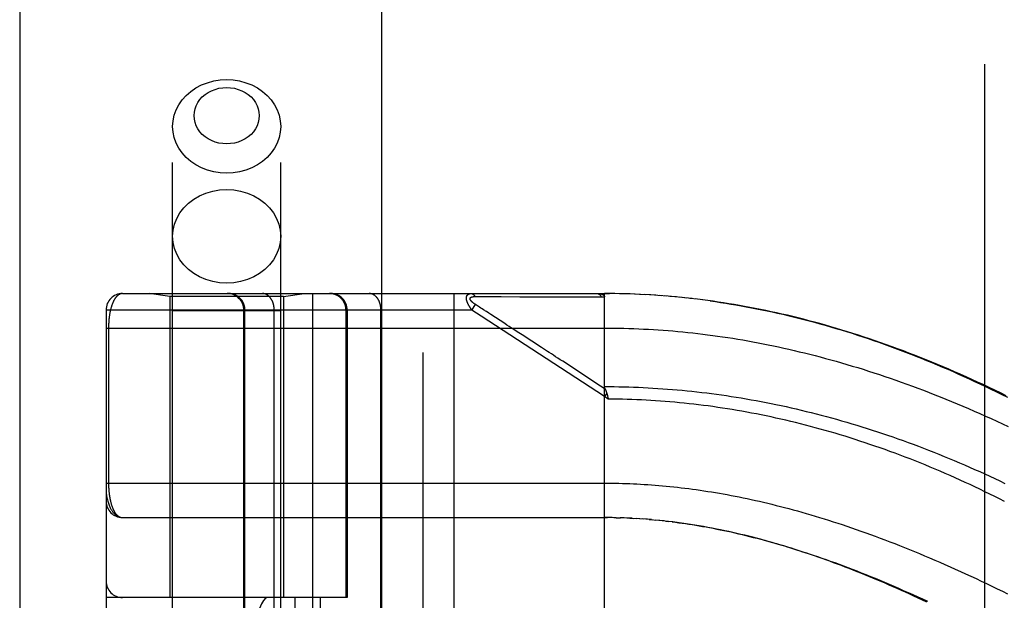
# Model space of a CAD drawing. Header units: inches. Extents: x 0 to 189, y 0 to 122.
# Tile 48 of 226: x 37.95 to 39.74, y 40.79 to 41.84. Entities that reach past the tile are written whole.
import ezdxf

# ---------------------------------------------------------------- set-up
doc = ezdxf.new("R2010")
doc.units = ezdxf.units.IN
doc.header["$LTSCALE"] = 10.388889
doc.header["$MEASUREMENT"] = 0
doc.linetypes.add('HIDDEN', pattern=[0.2, 0.1, -0.1])
doc.layers.get('0').update_dxf_attribs({"linetype": 'CONTINUOUS'})
doc.layers.add('DEFAULT_2', color=8, linetype='HIDDEN')
doc.layers.add('LEFTHAND_DOOR_ASSEMBLY', color=7, linetype='CONTINUOUS')

msp = doc.modelspace()

# ---------------------------------------------------------------- linework, layer by layer
at = {"color": 3, "linetype": 'Continuous'}
msp.add_line((37.954, 87.7542), (37.954, 35.2245), dxfattribs=at)
at = {"layer": 'DEFAULT_2', "color": 8, "linetype": 'HIDDEN'}
msp.add_line((39.704, 36.5685), (39.704, 81.6725), dxfattribs=at)
at = {"layer": 'LEFTHAND_DOOR_ASSEMBLY', "color": 3, "linetype": 'Continuous'}
msp.add_line((38.6098, 82.7955), (38.6098, 35.4455), dxfattribs=at)
at = {"layer": 'LEFTHAND_DOOR_ASSEMBLY', "color": 8, "linetype": 'HIDDEN'}
for p, q in [((38.6848, 82.7955), (38.6848, 35.4455)), ((38.2313, 38.4675), (38.2313, 41.6499)), ((38.4273, 38.4675), (38.4273, 41.6499)), ((38.1405, 41.3468), (39.0143, 41.3468)), ((38.2263, 41.3415), (38.1888, 41.3468)), ((38.4323, 41.3415), (38.4698, 41.3468)), ((38.4855, 38.6443), (38.4855, 41.3468)), ((38.742, 38.6443), (38.742, 41.3468)), ((39.0143, 40.682), (39.0143, 41.3468)), ((39.0235, 41.3467), (39.0143, 41.3468)), ((39.0143, 41.3468), (39.0233, 41.3467)), ((39.0328, 41.3466), (39.0233, 41.3467)), ((38.2263, 41.3415), (38.2263, 40.7955)), ((38.4323, 41.3415), (38.2263, 41.3415)), ((38.4323, 41.3415), (38.4323, 40.7955)), ((38.7794, 41.3413), (38.7841, 41.3413)), ((38.7841, 41.3413), (38.79, 41.3412)), ((38.79, 41.3412), (38.8219, 41.3412)), ((38.8219, 41.3412), (38.8271, 41.3412)), ((38.8271, 41.3412), (38.8607, 41.3411)), ((38.8607, 41.3411), (38.8659, 41.3411)), ((38.8659, 41.3411), (38.8713, 41.3411)), ((39.0422, 41.3465), (39.0324, 41.3466)), ((39.0515, 41.3463), (39.0415, 41.3465)), ((39.0608, 41.346), (39.0506, 41.3463)), ((39.0702, 41.3456), (39.0597, 41.346)), ((39.0795, 41.3452), (39.0688, 41.3457)), ((39.0888, 41.3447), (39.0779, 41.3453)), ((39.0982, 41.3442), (39.087, 41.3448)), ((39.1076, 41.3436), (39.0961, 41.3443)), ((39.1169, 41.3429), (39.1052, 41.3438)), ((39.1263, 41.3422), (39.1144, 41.3431)), ((39.1357, 41.3414), (39.1235, 41.3424)), ((39.1451, 41.3406), (39.1326, 41.3417)), ((39.1545, 41.3397), (39.1418, 41.3409)), ((39.1639, 41.3387), (39.151, 41.34)), ((39.1733, 41.3376), (39.1601, 41.3391)), ((39.1828, 41.3365), (39.1693, 41.3381)), ((39.1922, 41.3353), (39.1785, 41.337)), ((39.2017, 41.3341), (39.1878, 41.3359)), ((38.1105, 41.3168), (38.1105, 38.6743)), ((38.774, 41.3168), (38.1105, 41.3168)), ((38.4273, 41.3155), (38.2313, 41.3155)), ((38.3604, 38.6743), (38.3604, 41.3168)), ((38.3624, 38.6743), (38.3624, 41.3168)), ((38.4155, 38.6743), (38.4155, 41.3168)), ((38.5457, 40.7955), (38.5457, 41.3168)), ((38.548, 41.3168), (38.548, 40.7955)), ((38.609, 38.6743), (38.609, 41.3168)), ((38.774, 41.3168), (38.7805, 41.3268)), ((38.7906, 41.3059), (38.774, 41.3168)), ((38.7878, 41.3221), (38.7805, 41.3268)), ((38.7902, 41.3205), (38.7878, 41.3221)), ((38.7926, 41.3189), (38.7902, 41.3205)), ((38.795, 41.3174), (38.7926, 41.3189)), ((38.8048, 41.311), (38.8002, 41.314)), ((38.8084, 41.3087), (38.8048, 41.311)), ((39.0143, 41.16), (38.7906, 41.3059)), ((38.8336, 41.2923), (38.8084, 41.3087)), ((38.1105, 41.2843), (39.0143, 41.2843)), ((38.1151, 41.2843), (38.1151, 41.0022)), ((38.8375, 41.2897), (38.8336, 41.2923)), ((38.8999, 41.249), (38.8651, 41.2717)), ((39.0073, 41.1791), (38.9385, 41.2239)), ((39.0155, 41.1737), (39.0073, 41.1791)), ((39.0184, 41.1664), (39.0143, 41.16)), ((39.0212, 41.1555), (39.0143, 41.16)), ((39.0195, 41.1623), (39.0198, 41.161)), ((39.0198, 41.161), (39.0201, 41.1598)), ((39.0201, 41.1598), (39.0204, 41.1586)), ((38.1405, 40.9405), (39.02, 40.9405)), ((39.0214, 40.9405), (39.0143, 40.9405)), ((39.0285, 40.9404), (39.02, 40.9405)), ((39.0357, 40.9403), (39.0258, 40.9404)), ((39.0315, 40.9404), (39.0373, 40.9402)), ((39.0357, 40.9403), (39.0431, 40.9401)), ((39.0501, 40.9398), (39.0429, 40.9401)), ((39.0573, 40.9396), (39.0488, 40.9399)), ((39.0644, 40.9392), (39.0546, 40.9397)), ((39.0604, 40.9394), (39.0662, 40.9391)), ((39.0644, 40.9392), (39.072, 40.9388)), ((39.0785, 40.9384), (39.0715, 40.9388)), ((39.0855, 40.9379), (39.0778, 40.9384)), ((39.0926, 40.9374), (39.0837, 40.938)), ((39.0997, 40.9368), (39.0895, 40.9376)), ((39.0954, 40.9371), (39.1013, 40.9366)), ((39.0997, 40.9368), (39.1072, 40.9361)), ((39.1145, 40.9354), (39.107, 40.9361)), ((39.1223, 40.9346), (39.1131, 40.9355)), ((39.125, 40.9343), (39.131, 40.9336)), ((38.548, 40.7955), (38.1105, 40.7955)), ((38.1405, 39.1955), (38.1405, 40.7955)), ((38.453, 40.7955), (38.453, 39.1955)), ((38.4989, 40.7955), (38.4989, 39.1955))]:
    msp.add_line(p, q, dxfattribs=at)
for points in [[(38.2313, 41.6499), (38.232, 41.6601), (38.2341, 41.6702), (38.2376, 41.68), (38.2425, 41.6893), (38.2486, 41.6981), (38.2559, 41.7061), (38.2643, 41.7134), (38.2736, 41.7197), (38.2837, 41.725), (38.2945, 41.7292), (38.3058, 41.7323), (38.3174, 41.7341), (38.3293, 41.7347)], [(38.3293, 41.7347), (38.3411, 41.7341), (38.3527, 41.7323), (38.364, 41.7292), (38.3748, 41.725), (38.3849, 41.7197), (38.3942, 41.7134), (38.4026, 41.7061), (38.4099, 41.6981), (38.416, 41.6893), (38.4209, 41.68), (38.4244, 41.6702), (38.4265, 41.6601), (38.4273, 41.6499)], [(38.3293, 41.6183), (38.3221, 41.6187), (38.3151, 41.6198), (38.3083, 41.6216), (38.3018, 41.6241), (38.2957, 41.6273), (38.2901, 41.6311), (38.2851, 41.6355), (38.2807, 41.6403), (38.277, 41.6456), (38.2741, 41.6512), (38.272, 41.6571), (38.2707, 41.6632), (38.2703, 41.6694), (38.2707, 41.6755), (38.272, 41.6816), (38.2741, 41.6875), (38.277, 41.6931), (38.2807, 41.6984), (38.2851, 41.7033), (38.2901, 41.7076), (38.2958, 41.7114), (38.3018, 41.7146), (38.3083, 41.7171), (38.3151, 41.719), (38.3221, 41.7201), (38.3293, 41.7205)], [(38.3293, 41.7205), (38.3364, 41.7201), (38.3434, 41.719), (38.3502, 41.7171), (38.3567, 41.7146), (38.3628, 41.7114), (38.3684, 41.7076), (38.3734, 41.7033), (38.3778, 41.6984), (38.3815, 41.6931), (38.3844, 41.6875), (38.3865, 41.6816), (38.3878, 41.6755), (38.3882, 41.6694), (38.3878, 41.6632), (38.3865, 41.6571), (38.3844, 41.6512), (38.3815, 41.6456), (38.3778, 41.6403), (38.3734, 41.6355), (38.3684, 41.6311), (38.3628, 41.6273), (38.3567, 41.6241), (38.3502, 41.6216), (38.3434, 41.6198), (38.3364, 41.6187), (38.3293, 41.6183)], [(38.3293, 41.565), (38.3174, 41.5656), (38.3058, 41.5675), (38.2945, 41.5705), (38.2837, 41.5747), (38.2736, 41.58), (38.2643, 41.5863), (38.2559, 41.5936), (38.2486, 41.6017), (38.2425, 41.6104), (38.2376, 41.6198), (38.2341, 41.6296), (38.232, 41.6396), (38.2313, 41.6499)], [(38.4273, 41.6499), (38.4265, 41.6396), (38.4244, 41.6296), (38.4209, 41.6198), (38.416, 41.6104), (38.4099, 41.6017), (38.4026, 41.5936), (38.3942, 41.5863), (38.3849, 41.58), (38.3748, 41.5747), (38.364, 41.5705), (38.3527, 41.5675), (38.3411, 41.5656), (38.3293, 41.565)], [(38.2313, 41.4506), (38.2321, 41.4617), (38.2346, 41.4726), (38.2387, 41.4831), (38.2444, 41.4931), (38.2515, 41.5023), (38.26, 41.5106), (38.2696, 41.518), (38.2803, 41.5241), (38.2917, 41.529), (38.3039, 41.5326), (38.3165, 41.5348), (38.3293, 41.5355)], [(38.3293, 41.5355), (38.342, 41.5348), (38.3546, 41.5326), (38.3668, 41.529), (38.3783, 41.5241), (38.3889, 41.518), (38.3985, 41.5106), (38.407, 41.5023), (38.4141, 41.4931), (38.4198, 41.4831), (38.4239, 41.4726), (38.4264, 41.4617), (38.4273, 41.4506)], [(38.3293, 41.3657), (38.3165, 41.3665), (38.3039, 41.3686), (38.2917, 41.3722), (38.2803, 41.3771), (38.2696, 41.3833), (38.26, 41.3906), (38.2515, 41.399), (38.2444, 41.4082), (38.2387, 41.4181), (38.2346, 41.4287), (38.2321, 41.4395), (38.2313, 41.4506)], [(38.4273, 41.4506), (38.4264, 41.4395), (38.4239, 41.4287), (38.4198, 41.4181), (38.4141, 41.4082), (38.407, 41.399), (38.3985, 41.3906), (38.3889, 41.3833), (38.3783, 41.3771), (38.3668, 41.3722), (38.3546, 41.3686), (38.342, 41.3665), (38.3293, 41.3657)], [(38.1405, 41.3468), (38.1399, 41.3467), (38.1393, 41.3467), (38.1387, 41.3466), (38.1381, 41.3465), (38.1375, 41.3464), (38.137, 41.3462), (38.1364, 41.346), (38.1359, 41.3458), (38.1353, 41.3456), (38.1348, 41.3453), (38.1342, 41.3451), (38.1337, 41.3448), (38.1332, 41.3444), (38.1327, 41.3441), (38.1322, 41.3437), (38.1317, 41.3433), (38.1312, 41.3429), (38.1308, 41.3425), (38.1303, 41.342), (38.1298, 41.3415), (38.1294, 41.3411), (38.1289, 41.3405), (38.1285, 41.34), (38.1281, 41.3395), (38.1277, 41.3389), (38.1273, 41.3384), (38.1269, 41.3378), (38.1265, 41.3372), (38.1261, 41.3366), (38.1257, 41.3359), (38.1253, 41.3353), (38.125, 41.3346), (38.1246, 41.334), (38.1243, 41.3333), (38.1239, 41.3326), (38.1236, 41.3319), (38.1233, 41.3312), (38.123, 41.3305), (38.1226, 41.3298), (38.1223, 41.329), (38.1221, 41.3283), (38.1218, 41.3275), (38.1215, 41.3268), (38.1212, 41.326), (38.1209, 41.3252), (38.1207, 41.3245), (38.1204, 41.3237), (38.1202, 41.3229), (38.1199, 41.3221), (38.1197, 41.3213), (38.1195, 41.3205), (38.1193, 41.3196), (38.1191, 41.3188), (38.1188, 41.318), (38.1186, 41.3172), (38.1185, 41.3163), (38.1183, 41.3155), (38.1181, 41.3146), (38.1179, 41.3138), (38.1177, 41.3129), (38.1176, 41.3121), (38.1174, 41.3112), (38.1173, 41.3104), (38.1171, 41.3095), (38.117, 41.3087), (38.1168, 41.3078), (38.1167, 41.3069), (38.1166, 41.3061), (38.1165, 41.3052), (38.1163, 41.3043), (38.1162, 41.3035), (38.1161, 41.3026), (38.116, 41.3017), (38.1159, 41.3009), (38.1159, 41.3), (38.1158, 41.2992), (38.1157, 41.2984), (38.1156, 41.2975), (38.1156, 41.2967), (38.1155, 41.2958), (38.1155, 41.295), (38.1154, 41.2942), (38.1154, 41.2933), (38.1153, 41.2925), (38.1153, 41.2917), (38.1152, 41.2909), (38.1152, 41.29), (38.1152, 41.2892), (38.1152, 41.2884), (38.1151, 41.2876), (38.1151, 41.2867), (38.1151, 41.2859), (38.1151, 41.2851), (38.1151, 41.2843)], [(38.3624, 41.3168), (38.3624, 41.3174), (38.3624, 41.3181), (38.3624, 41.3187), (38.3623, 41.3194), (38.3623, 41.32), (38.3622, 41.3207), (38.3621, 41.3213), (38.362, 41.322), (38.3619, 41.3226), (38.3617, 41.3233), (38.3616, 41.3239), (38.3614, 41.3245), (38.3613, 41.3252), (38.3611, 41.3258), (38.3609, 41.3264), (38.3606, 41.327), (38.3604, 41.3276), (38.3602, 41.3282), (38.3599, 41.3288), (38.3597, 41.3294), (38.3594, 41.33), (38.3591, 41.3306), (38.3588, 41.3312), (38.3585, 41.3318), (38.3581, 41.3323), (38.3578, 41.3329), (38.3574, 41.3334), (38.3571, 41.334), (38.3567, 41.3345), (38.3563, 41.335), (38.3559, 41.3355), (38.3555, 41.336), (38.3551, 41.3365), (38.3546, 41.337), (38.3542, 41.3375), (38.3537, 41.338), (38.3533, 41.3384), (38.3528, 41.3389), (38.3523, 41.3393), (38.3518, 41.3397), (38.3513, 41.3402), (38.3508, 41.3406), (38.3503, 41.341), (38.3498, 41.3413), (38.3492, 41.3417), (38.3487, 41.3421), (38.3482, 41.3424), (38.3476, 41.3427), (38.347, 41.3431), (38.3465, 41.3434), (38.3459, 41.3437), (38.3453, 41.3439), (38.3447, 41.3442), (38.3441, 41.3445), (38.3435, 41.3447), (38.3429, 41.3449), (38.3423, 41.3452), (38.3417, 41.3454), (38.3411, 41.3456), (38.3404, 41.3457), (38.3398, 41.3459), (38.3392, 41.346), (38.3385, 41.3462), (38.3379, 41.3463), (38.3373, 41.3464), (38.3366, 41.3465), (38.336, 41.3466), (38.3353, 41.3466), (38.3347, 41.3467), (38.3341, 41.3467), (38.3334, 41.3468), (38.3328, 41.3468)], [(38.4155, 41.3168), (38.4155, 41.3174), (38.4155, 41.3181), (38.4155, 41.3187), (38.4154, 41.3194), (38.4154, 41.32), (38.4153, 41.3207), (38.4153, 41.3213), (38.4152, 41.322), (38.4151, 41.3226), (38.415, 41.3233), (38.4149, 41.3239), (38.4148, 41.3245), (38.4147, 41.3252), (38.4145, 41.3258), (38.4144, 41.3264), (38.4142, 41.327), (38.4141, 41.3276), (38.4139, 41.3282), (38.4137, 41.3288), (38.4135, 41.3294), (38.4133, 41.33), (38.4131, 41.3306), (38.4129, 41.3312), (38.4127, 41.3318), (38.4124, 41.3323), (38.4122, 41.3329), (38.4119, 41.3334), (38.4117, 41.334), (38.4114, 41.3345), (38.4111, 41.335), (38.4108, 41.3355), (38.4105, 41.336), (38.4102, 41.3365), (38.4099, 41.337), (38.4096, 41.3375), (38.4093, 41.338), (38.409, 41.3384), (38.4086, 41.3389), (38.4083, 41.3393), (38.4079, 41.3397), (38.4076, 41.3402), (38.4072, 41.3406), (38.4068, 41.341), (38.4065, 41.3413), (38.4061, 41.3417), (38.4057, 41.3421), (38.4053, 41.3424), (38.4049, 41.3427), (38.4045, 41.3431), (38.4041, 41.3434), (38.4037, 41.3437), (38.4033, 41.3439), (38.4028, 41.3442), (38.4024, 41.3445), (38.402, 41.3447), (38.4015, 41.3449), (38.4011, 41.3452), (38.4007, 41.3454), (38.4002, 41.3456), (38.3998, 41.3457), (38.3993, 41.3459), (38.3989, 41.346), (38.3984, 41.3462), (38.398, 41.3463), (38.3975, 41.3464), (38.3971, 41.3465), (38.3966, 41.3466), (38.3961, 41.3466), (38.3957, 41.3467), (38.3952, 41.3467), (38.3948, 41.3468), (38.3943, 41.3468)], [(38.5457, 41.3168), (38.5457, 41.3174), (38.5456, 41.3181), (38.5456, 41.3187), (38.5456, 41.3194), (38.5455, 41.32), (38.5454, 41.3207), (38.5453, 41.3213), (38.5452, 41.322), (38.5451, 41.3226), (38.545, 41.3233), (38.5448, 41.3239), (38.5447, 41.3245), (38.5445, 41.3252), (38.5443, 41.3258), (38.5441, 41.3264), (38.5439, 41.327), (38.5437, 41.3276), (38.5434, 41.3282), (38.5432, 41.3288), (38.5429, 41.3294), (38.5426, 41.33), (38.5423, 41.3306), (38.542, 41.3312), (38.5417, 41.3318), (38.5414, 41.3323), (38.541, 41.3329), (38.5407, 41.3334), (38.5403, 41.334), (38.5399, 41.3345), (38.5395, 41.335), (38.5391, 41.3355), (38.5387, 41.336), (38.5383, 41.3365), (38.5379, 41.337), (38.5374, 41.3375), (38.537, 41.338), (38.5365, 41.3384), (38.536, 41.3389), (38.5356, 41.3393), (38.5351, 41.3397), (38.5346, 41.3402), (38.5341, 41.3406), (38.5335, 41.341), (38.533, 41.3413), (38.5325, 41.3417), (38.5319, 41.3421), (38.5314, 41.3424), (38.5308, 41.3427), (38.5303, 41.3431), (38.5297, 41.3434), (38.5291, 41.3437), (38.5285, 41.3439), (38.5279, 41.3442), (38.5274, 41.3445), (38.5268, 41.3447), (38.5261, 41.3449), (38.5255, 41.3452), (38.5249, 41.3454), (38.5243, 41.3456), (38.5237, 41.3457), (38.523, 41.3459), (38.5224, 41.346), (38.5218, 41.3462), (38.5211, 41.3463), (38.5205, 41.3464), (38.5199, 41.3465), (38.5192, 41.3466), (38.5186, 41.3466), (38.5179, 41.3467), (38.5173, 41.3467), (38.5166, 41.3468), (38.516, 41.3468)], [(38.609, 41.3168), (38.609, 41.3174), (38.609, 41.3181), (38.609, 41.3187), (38.609, 41.3194), (38.6089, 41.32), (38.6089, 41.3207), (38.6088, 41.3213), (38.6087, 41.322), (38.6086, 41.3226), (38.6085, 41.3233), (38.6084, 41.3239), (38.6083, 41.3245), (38.6082, 41.3252), (38.6081, 41.3258), (38.6079, 41.3264), (38.6078, 41.327), (38.6076, 41.3276), (38.6074, 41.3282), (38.6072, 41.3288), (38.6071, 41.3294), (38.6069, 41.33), (38.6066, 41.3306), (38.6064, 41.3312), (38.6062, 41.3318), (38.606, 41.3323), (38.6057, 41.3329), (38.6055, 41.3334), (38.6052, 41.334), (38.6049, 41.3345), (38.6047, 41.335), (38.6044, 41.3355), (38.6041, 41.336), (38.6038, 41.3365), (38.6035, 41.337), (38.6031, 41.3375), (38.6028, 41.338), (38.6025, 41.3384), (38.6022, 41.3389), (38.6018, 41.3393), (38.6015, 41.3397), (38.6011, 41.3402), (38.6007, 41.3406), (38.6004, 41.341), (38.6, 41.3413), (38.5996, 41.3417), (38.5992, 41.3421), (38.5988, 41.3424), (38.5984, 41.3427), (38.598, 41.3431), (38.5976, 41.3434), (38.5972, 41.3437), (38.5968, 41.3439), (38.5964, 41.3442), (38.5959, 41.3445), (38.5955, 41.3447), (38.5951, 41.3449), (38.5946, 41.3452), (38.5942, 41.3454), (38.5938, 41.3456), (38.5933, 41.3457), (38.5929, 41.3459), (38.5924, 41.346), (38.592, 41.3462), (38.5915, 41.3463), (38.5911, 41.3464), (38.5906, 41.3465), (38.5901, 41.3466), (38.5897, 41.3466), (38.5892, 41.3467), (38.5888, 41.3467), (38.5883, 41.3468), (38.5878, 41.3468)], [(38.774, 41.3168), (38.7735, 41.3174), (38.773, 41.318), (38.7726, 41.3187), (38.7721, 41.3193), (38.7717, 41.3199), (38.7713, 41.3204), (38.7709, 41.321), (38.7706, 41.3216), (38.7702, 41.3221), (38.7699, 41.3226), (38.7696, 41.3231), (38.7693, 41.3236), (38.769, 41.3241), (38.7687, 41.3246), (38.7684, 41.3251), (38.7682, 41.3255), (38.7679, 41.326), (38.7677, 41.3264), (38.7675, 41.3269), (38.7673, 41.3273), (38.767, 41.3277), (38.7668, 41.3281), (38.7667, 41.3285), (38.7665, 41.3289), (38.7663, 41.3293), (38.7661, 41.3297), (38.766, 41.3301), (38.7658, 41.3305), (38.7657, 41.3309), (38.7655, 41.3312), (38.7654, 41.3316), (38.7653, 41.3319), (38.7652, 41.3323), (38.7651, 41.3326), (38.7649, 41.333), (38.7648, 41.3333), (38.7648, 41.3336), (38.7647, 41.334), (38.7646, 41.3343), (38.7645, 41.3346), (38.7644, 41.3349), (38.7644, 41.3352), (38.7643, 41.3355), (38.7643, 41.3358), (38.7642, 41.3361), (38.7642, 41.3364), (38.7641, 41.3367), (38.7641, 41.337), (38.7641, 41.3373), (38.764, 41.3376), (38.764, 41.3378), (38.764, 41.3381), (38.764, 41.3384), (38.764, 41.3386), (38.764, 41.3389), (38.764, 41.3392), (38.764, 41.3394), (38.7641, 41.3397), (38.7641, 41.3399), (38.7641, 41.3401), (38.7642, 41.3404), (38.7642, 41.3406), (38.7643, 41.3408), (38.7643, 41.3411), (38.7644, 41.3413), (38.7644, 41.3415), (38.7645, 41.3417), (38.7646, 41.342), (38.7647, 41.3422), (38.7647, 41.3424), (38.7648, 41.3426), (38.7649, 41.3428), (38.765, 41.343), (38.7651, 41.3432), (38.7653, 41.3433), (38.7654, 41.3435), (38.7655, 41.3437), (38.7656, 41.3439), (38.7658, 41.3441), (38.7659, 41.3442), (38.7661, 41.3444), (38.7663, 41.3446), (38.7664, 41.3447), (38.7666, 41.3449), (38.7668, 41.345), (38.767, 41.3452), (38.7672, 41.3453), (38.7674, 41.3455), (38.7677, 41.3456), (38.7679, 41.3457), (38.7682, 41.3459), (38.7684, 41.346), (38.7687, 41.3461), (38.769, 41.3462), (38.7693, 41.3463), (38.7696, 41.3464), (38.7699, 41.3465), (38.7703, 41.3465), (38.7707, 41.3466), (38.7711, 41.3467), (38.7715, 41.3467), (38.7719, 41.3467), (38.7723, 41.3468), (38.7728, 41.3468)], [(38.7728, 41.3468), (38.773, 41.3468), (38.7732, 41.3467), (38.7734, 41.3467), (38.7737, 41.3467), (38.7739, 41.3466), (38.7741, 41.3466), (38.7743, 41.3465), (38.7745, 41.3464), (38.7748, 41.3464), (38.775, 41.3463), (38.7752, 41.3462), (38.7754, 41.346), (38.7756, 41.3459), (38.7758, 41.3458), (38.776, 41.3456), (38.7762, 41.3455), (38.7764, 41.3453), (38.7766, 41.3452), (38.7768, 41.345), (38.777, 41.3448), (38.7772, 41.3446), (38.7774, 41.3444), (38.7776, 41.3442), (38.7778, 41.3439), (38.7779, 41.3437), (38.7781, 41.3435), (38.7783, 41.3432), (38.7785, 41.343), (38.7786, 41.3427), (38.7788, 41.3424), (38.7789, 41.3422), (38.7791, 41.3419), (38.7792, 41.3416), (38.7794, 41.3413)], [(39.0015, 41.3468), (39.0021, 41.3468), (39.0027, 41.3467), (39.0032, 41.3467), (39.0038, 41.3467), (39.0043, 41.3467), (39.0048, 41.3466), (39.0053, 41.3466), (39.0057, 41.3465), (39.0062, 41.3464), (39.0066, 41.3464), (39.007, 41.3463), (39.0074, 41.3462), (39.0078, 41.3461), (39.0081, 41.3461), (39.0085, 41.346), (39.0088, 41.3459), (39.0091, 41.3458), (39.0094, 41.3457), (39.0097, 41.3456), (39.01, 41.3455), (39.0103, 41.3454), (39.0105, 41.3453), (39.0108, 41.3452), (39.011, 41.3451), (39.0112, 41.345), (39.0114, 41.3449), (39.0116, 41.3447), (39.0118, 41.3446), (39.012, 41.3445), (39.0122, 41.3444), (39.0123, 41.3443), (39.0125, 41.3442), (39.0126, 41.3441), (39.0128, 41.3439), (39.0129, 41.3438), (39.013, 41.3437), (39.0132, 41.3436), (39.0133, 41.3434), (39.0134, 41.3433), (39.0135, 41.3432), (39.0136, 41.3431), (39.0136, 41.3429), (39.0137, 41.3428), (39.0138, 41.3427), (39.0139, 41.3425), (39.0139, 41.3424), (39.014, 41.3423), (39.014, 41.3421), (39.0141, 41.342), (39.0141, 41.3418), (39.0142, 41.3417), (39.0142, 41.3416), (39.0142, 41.3414), (39.0142, 41.3413), (39.0142, 41.3411), (39.0143, 41.3409)], [(39.0015, 41.3468), (39.0017, 41.3468), (39.0019, 41.3467), (39.0022, 41.3467), (39.0024, 41.3467), (39.0026, 41.3466), (39.0028, 41.3466), (39.003, 41.3465), (39.0033, 41.3464), (39.0035, 41.3463), (39.0037, 41.3462), (39.0039, 41.3461), (39.0041, 41.346), (39.0043, 41.3459), (39.0046, 41.3457), (39.0048, 41.3456), (39.005, 41.3454), (39.0052, 41.3453), (39.0054, 41.3451), (39.0056, 41.3449), (39.0058, 41.3447), (39.006, 41.3445), (39.0061, 41.3443), (39.0063, 41.3441), (39.0065, 41.3438), (39.0067, 41.3436), (39.0069, 41.3434), (39.007, 41.3431), (39.0072, 41.3428), (39.0074, 41.3426), (39.0075, 41.3423), (39.0077, 41.342), (39.0078, 41.3417), (39.008, 41.3414), (39.0081, 41.3411)], [(38.7805, 41.3268), (38.7801, 41.3271), (38.7796, 41.3274), (38.7791, 41.3277), (38.7787, 41.328), (38.7783, 41.3283), (38.7779, 41.3286), (38.7775, 41.3289), (38.7771, 41.3292), (38.7768, 41.3294), (38.7765, 41.3297), (38.7761, 41.3299), (38.7758, 41.3302), (38.7755, 41.3304), (38.7753, 41.3307), (38.775, 41.3309), (38.7747, 41.3311), (38.7745, 41.3314), (38.7743, 41.3316), (38.774, 41.3318), (38.7738, 41.332), (38.7736, 41.3322), (38.7734, 41.3324), (38.7732, 41.3326), (38.773, 41.3328), (38.7728, 41.333), (38.7727, 41.3332), (38.7725, 41.3334), (38.7724, 41.3335), (38.7722, 41.3337), (38.7721, 41.3339), (38.772, 41.3341), (38.7718, 41.3343), (38.7717, 41.3344), (38.7716, 41.3346), (38.7715, 41.3348), (38.7714, 41.3349), (38.7713, 41.3351), (38.7712, 41.3352), (38.7711, 41.3354), (38.771, 41.3355), (38.771, 41.3357), (38.7709, 41.3358), (38.7708, 41.336), (38.7708, 41.3361), (38.7707, 41.3363), (38.7707, 41.3364), (38.7707, 41.3366), (38.7706, 41.3367), (38.7706, 41.3368), (38.7706, 41.337), (38.7706, 41.3371), (38.7706, 41.3372), (38.7706, 41.3374), (38.7706, 41.3375), (38.7706, 41.3376), (38.7706, 41.3377), (38.7706, 41.3378), (38.7706, 41.338), (38.7706, 41.3381), (38.7707, 41.3382), (38.7707, 41.3383), (38.7707, 41.3384), (38.7708, 41.3385), (38.7708, 41.3386), (38.7709, 41.3387), (38.771, 41.3389), (38.771, 41.339), (38.7711, 41.3391), (38.7712, 41.3392), (38.7713, 41.3393), (38.7714, 41.3394), (38.7715, 41.3394), (38.7716, 41.3395), (38.7717, 41.3396), (38.7718, 41.3397), (38.7719, 41.3398), (38.7721, 41.3399), (38.7722, 41.34), (38.7723, 41.3401), (38.7725, 41.3401), (38.7727, 41.3402), (38.7728, 41.3403), (38.773, 41.3404), (38.7732, 41.3404), (38.7734, 41.3405), (38.7736, 41.3406), (38.7738, 41.3406), (38.774, 41.3407), (38.7742, 41.3408), (38.7745, 41.3408), (38.7747, 41.3409), (38.775, 41.3409), (38.7753, 41.341), (38.7756, 41.341), (38.7759, 41.3411), (38.7762, 41.3411), (38.7765, 41.3412), (38.7769, 41.3412), (38.7772, 41.3412), (38.7776, 41.3413), (38.778, 41.3413), (38.7785, 41.3413), (38.7789, 41.3413), (38.7794, 41.3413)], [(38.8713, 41.3411), (38.8742, 41.3411), (38.8772, 41.3411), (38.8804, 41.3411), (38.8837, 41.3411), (38.8872, 41.3411), (38.8947, 41.3411)], [(38.8947, 41.3411), (38.8985, 41.3411), (38.9024, 41.3411), (38.9062, 41.3411), (38.9101, 41.3411), (38.9139, 41.3411), (38.9176, 41.3411), (38.9214, 41.3411), (38.9253, 41.3411), (38.9292, 41.3411), (38.9332, 41.3411), (38.9374, 41.3411), (38.9657, 41.3411)], [(38.9657, 41.3411), (38.971, 41.3411), (38.9765, 41.3411), (38.9823, 41.3411), (38.9883, 41.3411), (38.9947, 41.3411), (39.0013, 41.3411), (39.0081, 41.3411)], [(39.0081, 41.3411), (39.0092, 41.3411), (39.0102, 41.3411), (39.0112, 41.3411), (39.0122, 41.341), (39.0132, 41.341), (39.0143, 41.3409)], [(39.7428, 41.1615), (39.7324, 41.1666), (39.722, 41.1717), (39.7116, 41.1767), (39.7012, 41.1816), (39.6907, 41.1864), (39.6803, 41.1912), (39.6699, 41.1959), (39.6595, 41.2005), (39.6491, 41.2051), (39.6387, 41.2095), (39.6284, 41.214), (39.618, 41.2183), (39.6077, 41.2226), (39.5973, 41.2268), (39.587, 41.2309), (39.5767, 41.2349), (39.5664, 41.2389), (39.5562, 41.2428), (39.5459, 41.2466), (39.5357, 41.2503), (39.5255, 41.254), (39.5153, 41.2576), (39.5052, 41.2611), (39.495, 41.2646), (39.4849, 41.2679), (39.4749, 41.2712), (39.4648, 41.2744), (39.4548, 41.2776), (39.4447, 41.2807), (39.4347, 41.2836), (39.4248, 41.2866), (39.4148, 41.2894), (39.4049, 41.2922), (39.395, 41.2949), (39.3851, 41.2975), (39.3753, 41.3001), (39.3655, 41.3026), (39.3557, 41.305), (39.3459, 41.3073), (39.3361, 41.3096), (39.3264, 41.3118), (39.3167, 41.3139), (39.307, 41.316), (39.2973, 41.3179), (39.2877, 41.3199), (39.2781, 41.3217), (39.2684, 41.3235), (39.2589, 41.3252), (39.2493, 41.3269), (39.2397, 41.3284), (39.2302, 41.3299), (39.2207, 41.3314), (39.2112, 41.3328), (39.197, 41.3347)], [(39.2062, 41.3335), (39.2155, 41.3321), (39.2248, 41.3308), (39.2341, 41.3293), (39.2434, 41.3278), (39.2527, 41.3263), (39.262, 41.3246), (39.2714, 41.3229), (39.2808, 41.3212), (39.2902, 41.3193), (39.2996, 41.3174), (39.309, 41.3155), (39.3185, 41.3134), (39.328, 41.3113), (39.3375, 41.3092), (39.347, 41.3069), (39.3566, 41.3046), (39.3661, 41.3023), (39.3757, 41.2998), (39.3853, 41.2973), (39.395, 41.2947), (39.4047, 41.2921), (39.4143, 41.2894), (39.4241, 41.2866), (39.4338, 41.2837), (39.4436, 41.2808), (39.4534, 41.2777), (39.4632, 41.2747), (39.4729, 41.2715), (39.4827, 41.2683), (39.4924, 41.2651), (39.5021, 41.2618), (39.5118, 41.2584), (39.5215, 41.255), (39.5311, 41.2515), (39.5407, 41.248), (39.5503, 41.2444), (39.5599, 41.2408), (39.5695, 41.2371), (39.5791, 41.2333), (39.5887, 41.2295), (39.5983, 41.2256), (39.6079, 41.2216), (39.6175, 41.2176), (39.6271, 41.2135), (39.6367, 41.2094), (39.6464, 41.2052), (39.656, 41.2009), (39.6657, 41.1966), (39.6755, 41.1921), (39.6852, 41.1876), (39.6951, 41.183), (39.7049, 41.1783), (39.7149, 41.1735), (39.7249, 41.1687), (39.7349, 41.1637), (39.745, 41.1587)], [(38.8002, 41.314), (38.7988, 41.3149), (38.7975, 41.3158), (38.795, 41.3174)], [(38.856, 41.2776), (38.8481, 41.2828), (38.8458, 41.2843), (38.8436, 41.2857), (38.8415, 41.2871), (38.8375, 41.2897)], [(38.8651, 41.2717), (38.862, 41.2738), (38.8589, 41.2757), (38.856, 41.2776)], [(39.0143, 41.2843), (39.0231, 41.2842), (39.032, 41.2841), (39.0408, 41.284), (39.0497, 41.2838), (39.0585, 41.2836), (39.0674, 41.2833), (39.0763, 41.2829), (39.0851, 41.2825), (39.094, 41.2821), (39.1029, 41.2815), (39.1118, 41.281), (39.1207, 41.2803), (39.1296, 41.2796), (39.1385, 41.2789), (39.1475, 41.2781), (39.1564, 41.2773), (39.1654, 41.2764), (39.1744, 41.2754), (39.1834, 41.2744), (39.1924, 41.2733), (39.2014, 41.2721), (39.2105, 41.271), (39.2195, 41.2697), (39.2286, 41.2684), (39.2377, 41.267), (39.2468, 41.2656), (39.256, 41.2641), (39.2652, 41.2626), (39.2743, 41.2609), (39.2836, 41.2593), (39.2928, 41.2575), (39.3021, 41.2557), (39.3113, 41.2539), (39.3206, 41.252), (39.33, 41.25), (39.3393, 41.2479), (39.3487, 41.2458), (39.3581, 41.2437), (39.3676, 41.2414), (39.3771, 41.2391), (39.3866, 41.2368), (39.3961, 41.2343), (39.4056, 41.2318), (39.4152, 41.2293), (39.4248, 41.2266), (39.4345, 41.2239), (39.4442, 41.2212), (39.4539, 41.2183), (39.4636, 41.2154), (39.4734, 41.2124), (39.4832, 41.2094), (39.493, 41.2063), (39.5028, 41.2031), (39.5127, 41.1998), (39.5226, 41.1965), (39.5326, 41.1931), (39.5425, 41.1897), (39.5525, 41.1861), (39.5625, 41.1825), (39.5726, 41.1788), (39.5826, 41.1751), (39.5927, 41.1713), (39.6029, 41.1674), (39.613, 41.1634), (39.6232, 41.1594), (39.6333, 41.1553), (39.6435, 41.1511), (39.6538, 41.1468), (39.664, 41.1425), (39.6743, 41.1382), (39.6845, 41.1337), (39.6948, 41.1292), (39.7051, 41.1246), (39.7154, 41.12), (39.7257, 41.1152), (39.736, 41.1105), (39.7463, 41.1056)], [(38.9385, 41.2239), (38.934, 41.2268), (38.9297, 41.2296), (38.9257, 41.2323), (38.9218, 41.2348), (38.918, 41.2373), (38.9143, 41.2397), (38.9107, 41.242), (38.9071, 41.2444), (38.9035, 41.2467), (38.8999, 41.249)], [(39.0154, 41.1739), (39.0153, 41.1742), (39.0151, 41.1744), (39.015, 41.1746), (39.015, 41.1749), (39.0149, 41.1751), (39.0148, 41.1753), (39.0147, 41.1755), (39.0146, 41.1757), (39.0146, 41.176), (39.0145, 41.1762), (39.0145, 41.1764), (39.0144, 41.1766), (39.0144, 41.1768), (39.0143, 41.177), (39.0143, 41.1773), (39.0143, 41.1775), (39.0143, 41.1777), (39.0143, 41.1779), (39.0143, 41.1781)], [(39.0143, 41.1781), (39.023, 41.1781), (39.0318, 41.178), (39.0406, 41.1779), (39.0494, 41.1777), (39.0582, 41.1774), (39.067, 41.1772), (39.0758, 41.1768), (39.0846, 41.1764), (39.0934, 41.176), (39.1022, 41.1755), (39.111, 41.1749), (39.1199, 41.1743), (39.1287, 41.1737), (39.1375, 41.173), (39.1464, 41.1722), (39.1552, 41.1714), (39.1641, 41.1705), (39.173, 41.1696), (39.1819, 41.1686), (39.1907, 41.1676), (39.1996, 41.1665), (39.2085, 41.1654), (39.2175, 41.1642), (39.2264, 41.163), (39.2353, 41.1617), (39.2443, 41.1603), (39.2532, 41.1589), (39.2622, 41.1574), (39.2712, 41.1559), (39.2802, 41.1543), (39.2892, 41.1527), (39.2982, 41.151), (39.3072, 41.1493), (39.3163, 41.1474), (39.3253, 41.1456), (39.3344, 41.1437), (39.3435, 41.1417), (39.3526, 41.1397), (39.3617, 41.1376), (39.3708, 41.1354), (39.38, 41.1332), (39.3891, 41.131), (39.3983, 41.1286), (39.4074, 41.1263), (39.4166, 41.1238), (39.4258, 41.1213), (39.435, 41.1188), (39.4443, 41.1161), (39.4535, 41.1135), (39.4627, 41.1107), (39.472, 41.1079), (39.4812, 41.1051), (39.4905, 41.1022), (39.4998, 41.0992), (39.5091, 41.0962), (39.5184, 41.0931), (39.5277, 41.09), (39.537, 41.0868), (39.5463, 41.0835), (39.5556, 41.0802), (39.5649, 41.0768), (39.5742, 41.0734), (39.5835, 41.0699), (39.5928, 41.0663), (39.6021, 41.0627), (39.6115, 41.0591), (39.6208, 41.0554), (39.63, 41.0516), (39.6393, 41.0478), (39.6486, 41.0439), (39.6578, 41.04), (39.6671, 41.036), (39.6763, 41.032), (39.6855, 41.0279), (39.6947, 41.0238), (39.7039, 41.0197), (39.713, 41.0155), (39.7221, 41.0112), (39.7312, 41.0069), (39.7403, 41.0026)], [(39.0154, 41.1739), (39.0157, 41.1732), (39.016, 41.1728), (39.0162, 41.1723), (39.0164, 41.1718), (39.0166, 41.1713), (39.0168, 41.1707), (39.017, 41.1702), (39.0172, 41.1697), (39.0174, 41.1692), (39.0176, 41.1686), (39.0178, 41.1681), (39.018, 41.1675), (39.0182, 41.1669), (39.0184, 41.1664)], [(39.0184, 41.1664), (39.0185, 41.1658), (39.0187, 41.1652), (39.0189, 41.1646), (39.0191, 41.164), (39.0192, 41.1634), (39.0194, 41.1629), (39.0195, 41.1623)], [(39.0204, 41.1586), (39.021, 41.1561), (39.0212, 41.1555)], [(39.7395, 40.9699), (39.7307, 40.9744), (39.7218, 40.9788), (39.7129, 40.9832), (39.704, 40.9875), (39.6951, 40.9918), (39.6861, 40.9961), (39.6771, 41.0003), (39.6681, 41.0044), (39.6591, 41.0086), (39.6501, 41.0126), (39.6411, 41.0166), (39.632, 41.0206), (39.6229, 41.0245), (39.6139, 41.0283), (39.6048, 41.0321), (39.5957, 41.0359), (39.5866, 41.0396), (39.5775, 41.0432), (39.5684, 41.0468), (39.5593, 41.0503), (39.5502, 41.0537), (39.5411, 41.0571), (39.532, 41.0605), (39.523, 41.0638), (39.5139, 41.067), (39.5048, 41.0702), (39.4957, 41.0733), (39.4867, 41.0763), (39.4776, 41.0793), (39.4686, 41.0822), (39.4595, 41.0851), (39.4505, 41.0879), (39.4415, 41.0907), (39.4324, 41.0934), (39.4234, 41.096), (39.4145, 41.0986), (39.4055, 41.1011), (39.3965, 41.1035), (39.3876, 41.1059), (39.3786, 41.1083), (39.3697, 41.1105), (39.3608, 41.1128), (39.3519, 41.1149), (39.343, 41.117), (39.3341, 41.1191), (39.3252, 41.1211), (39.3164, 41.123), (39.3075, 41.1248), (39.2987, 41.1267), (39.2899, 41.1284), (39.2811, 41.1301), (39.2723, 41.1318), (39.2635, 41.1333), (39.2547, 41.1349), (39.246, 41.1363), (39.2372, 41.1377), (39.2285, 41.1391), (39.2198, 41.1404), (39.211, 41.1417), (39.2023, 41.1429), (39.1936, 41.144), (39.185, 41.1451), (39.1763, 41.1461), (39.1676, 41.1471), (39.159, 41.148), (39.1503, 41.1489), (39.1417, 41.1497), (39.133, 41.1504), (39.1244, 41.1511), (39.1158, 41.1518), (39.1071, 41.1524), (39.0985, 41.1529), (39.0899, 41.1534), (39.0813, 41.1539), (39.0727, 41.1543), (39.0641, 41.1546), (39.0555, 41.1549), (39.0469, 41.1551), (39.0383, 41.1553), (39.0298, 41.1554), (39.0212, 41.1555)], [(38.1105, 41.003), (39.0208, 41.003), (39.0273, 41.0029), (39.0339, 41.0028), (39.0404, 41.0027), (39.047, 41.0025), (39.0535, 41.0023), (39.0601, 41.0021), (39.0667, 41.0018), (39.0732, 41.0015), (39.0798, 41.0012), (39.0864, 41.0008), (39.093, 41.0003), (39.0997, 40.9999), (39.1063, 40.9994), (39.113, 40.9988), (39.1197, 40.9982), (39.1263, 40.9976), (39.1331, 40.997), (39.1398, 40.9963), (39.1466, 40.9955), (39.1533, 40.9947), (39.1601, 40.9939), (39.167, 40.9931), (39.1738, 40.9922), (39.1807, 40.9912), (39.1876, 40.9902), (39.1946, 40.9892), (39.2015, 40.9881), (39.2085, 40.987), (39.2156, 40.9858), (39.2226, 40.9846), (39.2297, 40.9834), (39.2369, 40.9821), (39.244, 40.9807), (39.2512, 40.9793), (39.2585, 40.9779), (39.2658, 40.9764), (39.2731, 40.9749), (39.2805, 40.9733), (39.2879, 40.9717), (39.2953, 40.97), (39.3028, 40.9682), (39.3103, 40.9664), (39.3179, 40.9646), (39.3255, 40.9627), (39.3332, 40.9608), (39.3409, 40.9588), (39.3487, 40.9567), (39.3565, 40.9546), (39.3643, 40.9525), (39.3722, 40.9502), (39.3802, 40.948), (39.3882, 40.9456), (39.3962, 40.9432), (39.4043, 40.9408), (39.4125, 40.9383), (39.4206, 40.9357), (39.4289, 40.9331), (39.4372, 40.9304), (39.4455, 40.9277), (39.4539, 40.9249), (39.4624, 40.922), (39.4709, 40.9191), (39.4794, 40.9161), (39.488, 40.913), (39.4966, 40.9099), (39.5053, 40.9067), (39.5141, 40.9035), (39.5228, 40.9002), (39.5317, 40.8968), (39.5406, 40.8933), (39.5495, 40.8899), (39.5584, 40.8863), (39.5675, 40.8827), (39.5765, 40.879), (39.5856, 40.8752), (39.5947, 40.8714), (39.6039, 40.8675), (39.6131, 40.8636), (39.6224, 40.8596), (39.6317, 40.8555), (39.641, 40.8514), (39.6504, 40.8472), (39.6597, 40.843), (39.6692, 40.8387), (39.6786, 40.8343), (39.6881, 40.8299), (39.6976, 40.8254), (39.7071, 40.8209), (39.7166, 40.8163), (39.7262, 40.8116), (39.7357, 40.8069), (39.7453, 40.8022)], [(38.1105, 40.9905), (38.1105, 40.9899), (38.1105, 40.9893), (38.1106, 40.9886), (38.1106, 40.9879), (38.1106, 40.9871), (38.1107, 40.9863), (38.1108, 40.9854), (38.1109, 40.9845), (38.111, 40.9834), (38.1112, 40.9822), (38.1114, 40.981), (38.1116, 40.9796), (38.1119, 40.978), (38.1123, 40.9764), (38.1127, 40.9746), (38.1131, 40.9727), (38.1137, 40.9706), (38.1143, 40.9686), (38.1149, 40.9667), (38.1155, 40.9648), (38.1162, 40.9631), (38.1168, 40.9615), (38.1175, 40.96), (38.1182, 40.9585), (38.1189, 40.9572), (38.1195, 40.9559), (38.1202, 40.9547), (38.1209, 40.9536), (38.1216, 40.9525), (38.1223, 40.9515), (38.123, 40.9505), (38.1237, 40.9496), (38.1244, 40.9488), (38.1252, 40.948), (38.1259, 40.9473), (38.1266, 40.9466), (38.1273, 40.9459), (38.128, 40.9453), (38.1287, 40.9447), (38.1294, 40.9442), (38.1301, 40.9437), (38.1308, 40.9433), (38.1315, 40.9429), (38.1322, 40.9425), (38.1329, 40.9422), (38.1336, 40.9419), (38.1343, 40.9416), (38.135, 40.9414), (38.1357, 40.9412), (38.1364, 40.941), (38.1371, 40.9408), (38.1378, 40.9407), (38.1385, 40.9406), (38.1392, 40.9406), (38.1398, 40.9405), (38.1405, 40.9405)], [(38.1151, 41.0022), (38.1151, 41.0014), (38.1151, 41.0005), (38.1151, 40.9997), (38.1152, 40.9989), (38.1152, 40.9981), (38.1152, 40.9973), (38.1152, 40.9964), (38.1153, 40.9956), (38.1153, 40.9947), (38.1154, 40.9939), (38.1154, 40.9931), (38.1155, 40.9922), (38.1155, 40.9914), (38.1156, 40.9905), (38.1156, 40.9897), (38.1157, 40.9888), (38.1158, 40.9879), (38.1159, 40.9871), (38.116, 40.9862), (38.1161, 40.9853), (38.1162, 40.9844), (38.1163, 40.9836), (38.1164, 40.9827), (38.1165, 40.9818), (38.1166, 40.9809), (38.1168, 40.98), (38.1169, 40.9791), (38.117, 40.9782), (38.1172, 40.9774), (38.1173, 40.9765), (38.1175, 40.9756), (38.1177, 40.9747), (38.1178, 40.9739), (38.118, 40.973), (38.1182, 40.9721), (38.1184, 40.9713), (38.1186, 40.9704), (38.1188, 40.9696), (38.119, 40.9687), (38.1192, 40.9679), (38.1194, 40.967), (38.1197, 40.9662), (38.1199, 40.9654), (38.1201, 40.9646), (38.1204, 40.9637), (38.1206, 40.9629), (38.1209, 40.9621), (38.1212, 40.9613), (38.1215, 40.9605), (38.1217, 40.9598), (38.122, 40.959), (38.1223, 40.9582), (38.1227, 40.9575), (38.123, 40.9567), (38.1233, 40.956), (38.1236, 40.9553), (38.124, 40.9546), (38.1243, 40.9539), (38.1247, 40.9532), (38.125, 40.9525), (38.1254, 40.9518), (38.1258, 40.9512), (38.1262, 40.9505), (38.1266, 40.9499), (38.127, 40.9493), (38.1274, 40.9487), (38.1278, 40.9481), (38.1283, 40.9476), (38.1287, 40.947), (38.1292, 40.9465), (38.1296, 40.946), (38.1301, 40.9455), (38.1305, 40.945), (38.131, 40.9445), (38.1315, 40.9441), (38.132, 40.9437), (38.1325, 40.9433), (38.133, 40.9429), (38.1336, 40.9426), (38.1341, 40.9423), (38.1346, 40.942), (38.1352, 40.9417), (38.1357, 40.9415), (38.1363, 40.9412), (38.1369, 40.9411), (38.1375, 40.9409), (38.1381, 40.9408), (38.1387, 40.9406), (38.1393, 40.9406), (38.1399, 40.9405), (38.1405, 40.9405)], [(39.1382, 40.9327), (39.1302, 40.9337), (39.119, 40.9349)], [(39.137, 40.9329), (39.143, 40.9321), (39.1491, 40.9313), (39.1552, 40.9305), (39.1613, 40.9296), (39.1674, 40.9287), (39.1736, 40.9277), (39.1798, 40.9267), (39.1861, 40.9257), (39.1923, 40.9246), (39.1986, 40.9235), (39.205, 40.9223), (39.2114, 40.9211), (39.2178, 40.9198), (39.2242, 40.9185), (39.2307, 40.9172), (39.2373, 40.9158), (39.2438, 40.9144), (39.2505, 40.9129), (39.2571, 40.9113), (39.2638, 40.9098), (39.2706, 40.9081), (39.2774, 40.9065), (39.2842, 40.9047), (39.2911, 40.903), (39.298, 40.9011), (39.305, 40.8993), (39.3121, 40.8973), (39.3191, 40.8953), (39.3263, 40.8933), (39.3335, 40.8912), (39.3407, 40.8891), (39.348, 40.8869), (39.3553, 40.8846), (39.3627, 40.8823), (39.3702, 40.8799), (39.3777, 40.8775), (39.3852, 40.875), (39.3928, 40.8725), (39.4005, 40.8699), (39.4082, 40.8672), (39.416, 40.8645), (39.4238, 40.8617), (39.4317, 40.8588), (39.4396, 40.8559), (39.4476, 40.853), (39.4556, 40.8499), (39.4637, 40.8468), (39.4719, 40.8437), (39.48, 40.8405), (39.4883, 40.8372), (39.4966, 40.8338), (39.5049, 40.8304), (39.5133, 40.8269), (39.5218, 40.8234), (39.5303, 40.8198), (39.5388, 40.8162), (39.5474, 40.8124), (39.556, 40.8086), (39.5647, 40.8048), (39.5734, 40.8009), (39.5822, 40.7969), (39.591, 40.7929), (39.5998, 40.7888)], [(39.5987, 40.7871), (39.5909, 40.7908), (39.5832, 40.7944), (39.5755, 40.798), (39.5678, 40.8015), (39.5602, 40.805), (39.5527, 40.8083), (39.5452, 40.8117), (39.5378, 40.815), (39.5304, 40.8182), (39.523, 40.8214), (39.5157, 40.8245), (39.5084, 40.8276), (39.5011, 40.8306), (39.4938, 40.8336), (39.4866, 40.8366), (39.4794, 40.8395), (39.4723, 40.8424), (39.4651, 40.8452), (39.458, 40.848), (39.4509, 40.8507), (39.4439, 40.8534), (39.4368, 40.856), (39.4298, 40.8586), (39.4228, 40.8612), (39.4158, 40.8637), (39.4089, 40.8662), (39.4019, 40.8687), (39.3949, 40.8711), (39.388, 40.8734), (39.3811, 40.8758), (39.3741, 40.8781), (39.3672, 40.8803), (39.3603, 40.8826), (39.3533, 40.8848), (39.3464, 40.8869), (39.3394, 40.889), (39.3324, 40.8911), (39.3254, 40.8932), (39.3184, 40.8952), (39.3114, 40.8972), (39.3043, 40.8992), (39.2973, 40.9011), (39.2902, 40.903), (39.2831, 40.9048), (39.2759, 40.9066), (39.2687, 40.9084), (39.2615, 40.9101), (39.2543, 40.9118), (39.247, 40.9135), (39.2397, 40.9151), (39.2323, 40.9167), (39.2249, 40.9183), (39.2173, 40.9198), (39.2096, 40.9213), (39.2019, 40.9228), (39.1941, 40.9242), (39.1862, 40.9256), (39.1783, 40.9269), (39.1703, 40.9282), (39.1623, 40.9294), (39.1542, 40.9306), (39.1462, 40.9317), (39.1382, 40.9327)]]:
    msp.add_lwpolyline(points, dxfattribs=at)
for centre, start, end in [((38.1405, 41.3168), 90, 180), ((38.3304, 41.3168), 0, 90), ((38.518, 41.3168), 0, 90), ((38.1405, 40.9705), 180, 269.9999), ((38.1405, 40.8255), 180, 270)]:
    msp.add_arc(centre, 0.03, start, end, dxfattribs=at)
msp.add_ellipse((38.4034, 40.5455), major_axis=(0, 0.25), ratio=0.146965, start_param=0, end_param=1.570796, dxfattribs=at)

doc.saveas('drawing.dxf')
